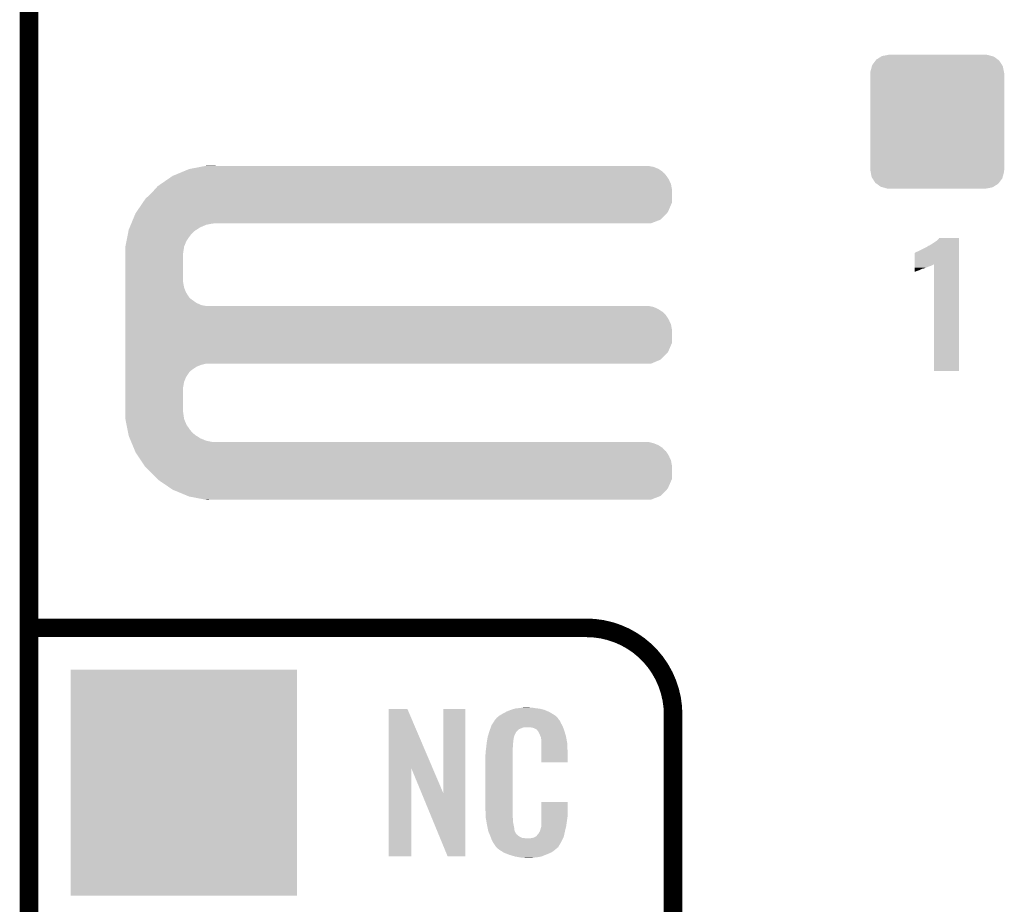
# Model space of a CAD drawing. Extents: x -1.3 to 24.2, y -3.9 to 53.4.
# Tile 14 of 43: x -1.3 to 6.7, y 16.8 to 24. Entities that reach past the tile are written whole.
import ezdxf

# ---------------------------------------------------------------- set-up
doc = ezdxf.new("R2010")
doc.units = 0
doc.layers.get('0').update_dxf_attribs({"linetype": 'CONTINUOUS'})
for name, color, linetype in [('DAC_22_CLICK_V100A_GKO', 5, 'CONTINUOUS'), ('DAC_22_CLICK_V100A_GTO', 14, 'CONTINUOUS'), ('DAC_22_CLICK_V100A_GTS', 12, 'CONTINUOUS')]:
    doc.layers.add(name, color=color, linetype=linetype)

# ---------------------------------------------------------------- blocks, each defined once
blk = doc.blocks.new('SQUARE_35')
blk.add_solid([(0.9271, 0.9271), (0.9271, -0.9271), (-0.9271, 0.9271), (-0.9271, -0.9271)])
blk = doc.blocks.new('CUSTOM_50')
for points in [[(-0.533322, 0.464708), (-0.506672, 0.50047), (0.531316, 0.464708), (0.50879, 0.50047)], [(-0.506672, 0.50047), (-0.500488, 0.508768), (0.50879, 0.50047), (0.497646, 0.508768)], [(-0.500488, 0.508768), (-0.461524, 0.533284), (0.497646, 0.508768), (0.464714, 0.533284)], [(-0.461524, 0.533284), (-0.45398, 0.53803), (0.464714, 0.533284), (0.447646, 0.53803)], [(-0.45398, 0.53803), (-0.402918, 0.548004), (0.447646, 0.53803), (0.411774, 0.548004)], [(-0.402918, 0.548004), (-0.40005, 0.548564), (0.411774, 0.548004), (0.40005, 0.548564)], [(-0.40005, 0.548564), (-0.40005, 0.54991), (0.40005, 0.548564), (0.40005, 0.54991)], [(-0.548634, 0.40005), (-0.548068, 0.411774), (0.548634, 0.40005), (0.54634, 0.411774)], [(-0.548068, 0.411774), (-0.536314, 0.453974), (0.54634, 0.411774), (0.538076, 0.453974)], [(-0.536314, 0.453974), (-0.533322, 0.464708), (0.538076, 0.453974), (0.531316, 0.464708)], [(-0.54991, -0.40005), (-0.54991, 0.40005), (0.54991, -0.40005), (0.54991, 0.40005)], [(-0.546338, -0.411774), (-0.548634, -0.40005), (0.548068, -0.411774), (0.548634, -0.40005)], [(-0.538076, -0.453974), (-0.546338, -0.411774), (0.536312, -0.453974), (0.548068, -0.411774)], [(-0.531314, -0.464708), (-0.538076, -0.453974), (0.533322, -0.464708), (0.536312, -0.453974)], [(-0.50879, -0.50047), (-0.531314, -0.464708), (0.50667, -0.50047), (0.533322, -0.464708)], [(-0.497644, -0.508768), (-0.50879, -0.50047), (0.500488, -0.508768), (0.50667, -0.50047)], [(-0.464714, -0.533284), (-0.497644, -0.508768), (0.461522, -0.533284), (0.500488, -0.508768)], [(-0.447644, -0.53803), (-0.464714, -0.533284), (0.45398, -0.53803), (0.461522, -0.533284)], [(-0.411774, -0.548004), (-0.447644, -0.53803), (0.402916, -0.548004), (0.45398, -0.53803)], [(-0.40005, -0.548564), (-0.411774, -0.548004), (0.40005, -0.548564), (0.402916, -0.548004)], [(-0.40005, -0.54991), (-0.40005, -0.548564), (0.40005, -0.54991), (0.40005, -0.548564)]]:
    blk.add_solid(points)

msp = doc.modelspace()

# ---------------------------------------------------------------- linework, layer by layer
at = {"layer": 'DAC_22_CLICK_V100A_GKO', "const_width": 0.1524}
msp.add_lwpolyline([(-1.27, -3.81), (-1.27, 51.054)], dxfattribs=at)
at = {"layer": 'DAC_22_CLICK_V100A_GTO', "const_width": 0.1524}
for points in [[(-1.27, 19.05), (3.302, 19.05)], [(4.0132, -0.5588), (4.0132, 18.3388)]]:
    msp.add_lwpolyline(points, dxfattribs=at)
msp.add_lwpolyline([(4.0132, 18.3388, 0.4142136), (3.302, 19.05)], format="xyb", dxfattribs=at)
at = {"layer": 'DAC_22_CLICK_V100A_GTO'}
for points in [[(-0.079202, 22.76094), (-0.042506, 22.776172), (3.95478, 22.76094), (3.942086, 22.776172)], [(-0.042506, 22.776172), (-0.042488, 22.77618), (3.942086, 22.776172), (3.939548, 22.77618)], [(-0.042488, 22.77618), (-0.005782, 22.791416), (3.939548, 22.77618), (3.926842, 22.791416)], [(-0.005782, 22.791416), (0.043182, 22.81174), (3.926842, 22.791416), (3.895228, 22.81174)], [(0.043182, 22.81174), (0.056332, 22.814278), (3.895228, 22.81174), (3.89128, 22.814278)], [(0.056332, 22.814278), (0.135304, 22.829518), (3.89128, 22.814278), (3.853182, 22.829518)], [(0.135304, 22.829518), (0.1748, 22.83714), (3.853182, 22.829518), (3.812542, 22.83714)], [(0.1748, 22.83714), (0.187848, 22.839658), (0.261642, 22.83714), (0.26162, 22.839658)], [(0.187848, 22.839658), (0.187962, 22.83968), (0.26162, 22.839658), (0.187962, 22.83968)], [(-0.1875, 22.689818), (-0.13208, 22.72792), (3.99542, 22.689818), (3.97764, 22.72792)], [(-0.13208, 22.72792), (-0.09144, 22.75586), (3.97764, 22.72792), (3.958298, 22.75586)], [(-0.09144, 22.75586), (-0.079202, 22.76094), (3.958298, 22.75586), (3.95478, 22.76094)], [(-0.314958, 22.5679), (-0.26162, 22.6187), (4.003038, 22.5679), (4.003038, 22.6187)], [(-0.26162, 22.6187), (-0.234044, 22.649178), (4.003038, 22.6187), (4.00304, 22.649178)], [(-0.234044, 22.649178), (-0.213358, 22.67204), (4.00304, 22.649178), (3.998754, 22.67204)], [(-0.213358, 22.67204), (-0.1875, 22.689818), (3.998754, 22.67204), (3.99542, 22.689818)], [(-0.389322, 22.45868), (-0.337444, 22.534876), (3.970018, 22.45868), (4.003038, 22.534876)], [(-0.337444, 22.534876), (-0.314958, 22.5679), (4.003038, 22.534876), (4.003038, 22.5679)], [(-0.396238, 22.448522), (-0.389322, 22.45868), (3.960282, 22.448522), (3.970018, 22.45868)], [(-0.429978, 22.36724), (-0.417326, 22.39772), (3.832856, 22.36724), (3.911596, 22.39772)], [(-0.417326, 22.39772), (-0.396238, 22.448522), (3.911596, 22.39772), (3.960282, 22.448522)], [(-0.45711, 22.2885), (-0.453616, 22.30628), (0.071118, 22.2885), (0.091438, 22.30628)], [(-0.453616, 22.30628), (-0.452118, 22.313902), (0.091438, 22.30628), (0.103218, 22.313902)], [(-0.452118, 22.313902), (-0.443686, 22.334218), (0.103218, 22.313902), (0.13462, 22.334218)], [(-0.443686, 22.334218), (-0.435252, 22.354538), (0.13462, 22.334218), (0.182878, 22.354538)], [(-0.435252, 22.354538), (-0.431034, 22.3647), (0.182878, 22.354538), (0.233678, 22.3647)], [(-0.431034, 22.3647), (-0.429978, 22.36724), (0.233678, 22.3647), (0.26162, 22.36724)], [(-0.479064, 22.176736), (-0.469584, 22.225), (0.00254, 22.176736), (0.02286, 22.225)], [(-0.469584, 22.225), (-0.4611, 22.26818), (0.02286, 22.225), (0.05334, 22.26818)], [(-0.4611, 22.26818), (-0.45711, 22.2885), (0.05334, 22.26818), (0.071118, 22.2885)], [(6.13918, 22.199598), (6.16966, 22.21992), (6.357618, 22.199598), (6.357618, 22.21992)], [(6.16966, 22.21992), (6.184902, 22.232622), (6.357618, 22.21992), (6.357618, 22.232622)], [(6.184902, 22.232622), (6.19505, 22.245298), (6.357618, 22.232622), (6.35762, 22.245298)], [(6.19505, 22.245298), (6.195068, 22.24532), (6.35762, 22.245298), (6.195068, 22.24532)], [(-0.48006, 22.171662), (-0.479064, 22.176736), (0.001778, 22.171662), (0.00254, 22.176736)], [(-0.48006, 22.12594), (-0.48006, 22.171662), (-0.00508, 22.12594), (0.001778, 22.171662)], [(5.996946, 22.123406), (6.002024, 22.128482), (6.357616, 22.123406), (6.357616, 22.128482)], [(6.002024, 22.128482), (6.01218, 22.13356), (6.357616, 22.128482), (6.357616, 22.13356)], [(6.01218, 22.13356), (6.02488, 22.13864), (6.357616, 22.13356), (6.357616, 22.13864)], [(6.02488, 22.13864), (6.08076, 22.16658), (6.357616, 22.13864), (6.357618, 22.16658)], [(6.08076, 22.16658), (6.10362, 22.179282), (6.357618, 22.16658), (6.357618, 22.179282)], [(6.10362, 22.179282), (6.106164, 22.18182), (6.357618, 22.179282), (6.357618, 22.18182)], [(6.106164, 22.18182), (6.113782, 22.18436), (6.357618, 22.18182), (6.357618, 22.18436)], [(6.113782, 22.18436), (6.13918, 22.199598), (6.357618, 22.18436), (6.357618, 22.199598)], [(-0.48006, 22.098002), (-0.48006, 22.12594), (-0.00762, 22.098002), (-0.00508, 22.12594)], [(-0.48006, 21.89988), (-0.48006, 22.098002), (-0.00762, 21.89988), (-0.00762, 22.098002)], [(5.994408, 22.029404), (5.994422, 22.1234), (6.357614, 22.029404), (6.357616, 22.1234)], [(5.994422, 22.1234), (5.996946, 22.123406), (6.357616, 22.1234), (6.357616, 22.123406)], [(5.9944, 21.97608), (5.994402, 21.9837), (6.01218, 21.97608), (6.035038, 21.9837)], [(5.9944, 21.971), (5.9944, 21.97608), (5.99948, 21.971), (6.01218, 21.97608)], [(5.9944, 21.968496), (5.9944, 21.971), (5.9944, 21.968496), (5.99948, 21.971)], [(5.994402, 21.99386), (5.994404, 22.00402), (6.062976, 21.99386), (6.08838, 22.00402)], [(5.994402, 21.993858), (5.994402, 21.99386), (6.055356, 21.993858), (6.062976, 21.99386)], [(5.994402, 21.9837), (5.994402, 21.993858), (6.035038, 21.9837), (6.055356, 21.993858)], [(5.994404, 22.00402), (5.994406, 22.01164), (6.08838, 22.00402), (6.1087, 22.01164)], [(5.994406, 22.02434), (5.994408, 22.029404), (6.141718, 22.02434), (6.15185, 22.029404)], [(5.994406, 22.0218), (5.994406, 22.02434), (6.1341, 22.0218), (6.141718, 22.02434)], [(5.994406, 22.01672), (5.994406, 22.0218), (6.123938, 22.01672), (6.1341, 22.0218)], [(5.994406, 22.01164), (5.994406, 22.01672), (6.1087, 22.01164), (6.123938, 22.01672)], [(6.15188, 21.155682), (6.15185, 22.029404), (6.357598, 21.155682), (6.357614, 22.029404)], [(-0.48006, 21.879562), (-0.48006, 21.89988), (-0.00508, 21.879562), (-0.00762, 21.89988)], [(-0.48006, 21.838918), (-0.48006, 21.879562), (0.002542, 21.838918), (-0.00508, 21.879562)], [(-0.48006, 21.80082), (-0.48006, 21.838918), (0.017782, 21.80082), (0.002542, 21.838918)], [(-0.48006, 21.76526), (-0.48006, 21.80082), (0.04064, 21.76526), (0.017782, 21.80082)], [(-0.48006, 21.750018), (-0.48006, 21.76526), (0.053342, 21.750018), (0.04064, 21.76526)], [(-0.48006, 21.73732), (-0.48006, 21.750018), (0.07112, 21.73732), (0.053342, 21.750018)], [(-0.48006, 21.71446), (-0.48006, 21.73732), (0.10414, 21.71446), (0.07112, 21.73732)], [(-0.48006, 21.69668), (-0.48006, 21.71446), (0.142242, 21.69668), (0.10414, 21.71446)], [(-0.48006, 21.68906), (-0.48006, 21.69668), (0.182882, 21.68906), (0.142242, 21.69668)], [(-0.48006, 21.681438), (-0.48006, 21.68906), (3.853182, 21.681438), (3.812542, 21.68906)], [(-0.48006, 21.663658), (-0.48006, 21.681438), (3.89128, 21.663658), (3.853182, 21.681438)], [(-0.48006, 21.640798), (-0.48006, 21.663658), (3.926842, 21.640798), (3.89128, 21.663658)], [(-0.48006, 21.612858), (-0.48006, 21.640798), (3.95478, 21.612858), (3.926842, 21.640798)], [(-0.48006, 21.577298), (-0.48006, 21.612858), (3.97764, 21.577298), (3.95478, 21.612858)], [(-0.48006, 21.539198), (-0.48006, 21.577298), (3.99542, 21.539198), (3.97764, 21.577298)], [(-0.48006, 21.498558), (-0.48006, 21.539198), (4.00304, 21.498558), (3.99542, 21.539198)], [(-0.48006, 21.384256), (-0.48006, 21.498558), (4.003038, 21.384256), (4.00304, 21.498558)], [(-0.48006, 21.30806), (-0.48006, 21.384256), (3.970018, 21.30806), (4.003038, 21.384256)], [(-0.48006, 21.249638), (-0.48006, 21.30806), (3.911596, 21.249638), (3.970018, 21.30806)], [(-0.48006, 21.21662), (-0.48006, 21.249638), (3.832856, 21.21662), (3.911596, 21.249638)], [(-0.48006, 21.206458), (-0.48006, 21.21662), (0.142238, 21.206458), (0.182878, 21.21662)], [(-0.48006, 21.191218), (-0.48006, 21.206458), (0.104138, 21.191218), (0.142238, 21.206458)], [(-0.48006, 21.16836), (-0.48006, 21.191218), (0.07112, 21.16836), (0.104138, 21.191218)], [(-0.48006, 21.155658), (-0.48006, 21.16836), (0.053338, 21.155658), (0.07112, 21.16836)], [(-0.48006, 21.140418), (-0.48006, 21.155658), (0.04064, 21.140418), (0.053338, 21.155658)], [(-0.48006, 21.10486), (-0.48006, 21.140418), (0.01778, 21.10486), (0.04064, 21.140418)], [(-0.48006, 21.066758), (-0.48006, 21.10486), (0.00254, 21.066758), (0.01778, 21.10486)], [(6.357598, 21.15566), (6.15188, 21.155682), (6.357598, 21.15566), (6.357598, 21.155682)], [(-0.48006, 21.02612), (-0.48006, 21.066758), (-0.00508, 21.02612), (0.00254, 21.066758)], [(-0.48006, 21.005798), (-0.48006, 21.02612), (-0.00762, 21.005798), (-0.00508, 21.02612)], [(-0.48006, 20.8407), (-0.48006, 21.005798), (-0.00762, 20.8407), (-0.00762, 21.005798)], [(-0.48006, 20.8153), (-0.48006, 20.8407), (-0.00508, 20.8153), (-0.00762, 20.8407)], [(-0.48006, 20.767042), (-0.48006, 20.8153), (0.001816, 20.767042), (-0.00508, 20.8153)], [(-0.47906, 20.761958), (-0.48006, 20.767042), (0.002542, 20.761958), (0.001816, 20.767042)], [(-0.46958, 20.713698), (-0.47906, 20.761958), (0.022862, 20.713698), (0.002542, 20.761958)], [(-0.461098, 20.670518), (-0.46958, 20.713698), (0.05334, 20.670518), (0.022862, 20.713698)], [(-0.457108, 20.650198), (-0.461098, 20.670518), (0.07112, 20.650198), (0.05334, 20.670518)], [(-0.453616, 20.63242), (-0.457108, 20.650198), (0.091442, 20.63242), (0.07112, 20.650198)], [(-0.45212, 20.624802), (-0.453616, 20.63242), (0.103216, 20.624802), (0.091442, 20.63242)], [(-0.443684, 20.60448), (-0.45212, 20.624802), (0.13462, 20.60448), (0.103216, 20.624802)], [(-0.435248, 20.58416), (-0.443684, 20.60448), (0.182882, 20.58416), (0.13462, 20.60448)], [(-0.431032, 20.574), (-0.435248, 20.58416), (0.233682, 20.574), (0.182882, 20.58416)], [(-0.426814, 20.563838), (-0.431032, 20.574), (3.853182, 20.563838), (3.812542, 20.574)], [(-0.420488, 20.548598), (-0.426814, 20.563838), (3.89128, 20.548598), (3.853182, 20.563838)], [(-0.410998, 20.525736), (-0.420488, 20.548598), (3.926842, 20.525736), (3.89128, 20.548598)], [(-0.404672, 20.510498), (-0.410998, 20.525736), (3.939542, 20.510498), (3.926842, 20.525736)], [(-0.3994, 20.497796), (-0.404672, 20.510498), (3.95478, 20.497796), (3.939542, 20.510498)], [(-0.39624, 20.49018), (-0.3994, 20.497796), (3.959678, 20.49018), (3.95478, 20.497796)], [(-0.377612, 20.462238), (-0.39624, 20.49018), (3.97764, 20.462238), (3.959678, 20.49018)], [(-0.352212, 20.424138), (-0.377612, 20.462238), (3.99542, 20.424138), (3.97764, 20.462238)], [(-0.325118, 20.383498), (-0.352212, 20.424138), (4.00304, 20.383498), (3.99542, 20.424138)], [(-0.31496, 20.36826), (-0.325118, 20.383498), (4.003038, 20.36826), (4.00304, 20.383498)], [(-0.26162, 20.31746), (-0.31496, 20.36826), (4.003038, 20.31746), (4.003038, 20.36826)], [(-0.215652, 20.269196), (-0.26162, 20.31746), (4.003038, 20.269196), (4.003038, 20.31746)], [(-0.21082, 20.264122), (-0.215652, 20.269196), (4.000838, 20.264122), (4.003038, 20.269196)], [(-0.10636, 20.193), (-0.21082, 20.264122), (3.970018, 20.193), (4.000838, 20.264122)], [(-0.091442, 20.182842), (-0.10636, 20.193), (3.960282, 20.182842), (3.970018, 20.193)], [(0.030946, 20.13204), (-0.091442, 20.182842), (3.911596, 20.13204), (3.960282, 20.182842)], [(0.043178, 20.126962), (0.030946, 20.13204), (3.898476, 20.126962), (3.911596, 20.13204)], [(0.174798, 20.10156), (0.043178, 20.126962), (3.832856, 20.10156), (3.898476, 20.126962)], [(0.187958, 20.09902), (0.174798, 20.10156), (0.187958, 20.09902), (0.26162, 20.10156)], [(1.678952, 17.896728), (1.67896, 18.384506), (2.041942, 17.896728), (1.833884, 18.384506)], [(1.67896, 18.384506), (1.678962, 18.38452), (1.833884, 18.384506), (1.678962, 18.38452)], [(2.12852, 17.693748), (2.12854, 18.384498), (2.308846, 17.693748), (2.30886, 18.384498)], [(2.12854, 18.384498), (2.128542, 18.38452), (2.30886, 18.384498), (2.128542, 18.38452)], [(2.585722, 18.328642), (2.598784, 18.336262), (3.048508, 18.328642), (3.03784, 18.336262)], [(2.598784, 18.336262), (2.6162, 18.34642), (3.03784, 18.336262), (3.02091, 18.34642)], [(2.6162, 18.34642), (2.639784, 18.35912), (3.02091, 18.34642), (2.99974, 18.35912)], [(2.639784, 18.35912), (2.64922, 18.3642), (2.99974, 18.35912), (2.98813, 18.3642)], [(2.64922, 18.3642), (2.674618, 18.37436), (2.98813, 18.3642), (2.964908, 18.37436)], [(2.674618, 18.37436), (2.682238, 18.3769), (2.964908, 18.37436), (2.959102, 18.3769)], [(2.682238, 18.3769), (2.69748, 18.38198), (2.959102, 18.3769), (2.938782, 18.38198)], [(2.69748, 18.38198), (2.714414, 18.38706), (2.938782, 18.38198), (2.91846, 18.38706)], [(2.714414, 18.38706), (2.722882, 18.3896), (2.91846, 18.38706), (2.89814, 18.3896)], [(2.722882, 18.3896), (2.75336, 18.39214), (2.89814, 18.3896), (2.87782, 18.39214)], [(2.75336, 18.39214), (2.7686, 18.39468), (2.87782, 18.39214), (2.862582, 18.39468)], [(2.7686, 18.39468), (2.783842, 18.39722), (2.847342, 18.39468), (2.834642, 18.39722)], [(2.52008, 18.239738), (2.524762, 18.252442), (3.10896, 18.239738), (3.102032, 18.252442)], [(2.524762, 18.252442), (2.53462, 18.26768), (3.102032, 18.252442), (3.09372, 18.26768)], [(2.53462, 18.26768), (2.549408, 18.290536), (3.09372, 18.26768), (3.083562, 18.290536)], [(2.549408, 18.290536), (2.5527, 18.295624), (3.083562, 18.290536), (3.078478, 18.295624)], [(2.5527, 18.295624), (2.552722, 18.29816), (3.078478, 18.295624), (3.075942, 18.29816)], [(2.552722, 18.29816), (2.555246, 18.298168), (3.075942, 18.29816), (3.075934, 18.298168)], [(2.555246, 18.298168), (2.55727, 18.3007), (3.075934, 18.298168), (3.073402, 18.3007)], [(2.55727, 18.3007), (2.56133, 18.305776), (3.073402, 18.3007), (3.070862, 18.305776)], [(2.56133, 18.305776), (2.5654, 18.310862), (3.070862, 18.305776), (3.066504, 18.310862)], [(2.5654, 18.310862), (2.579912, 18.32356), (3.066504, 18.310862), (3.055622, 18.32356)], [(2.579912, 18.32356), (2.585722, 18.328642), (3.055622, 18.32356), (3.048508, 18.328642)], [(2.49174, 18.153382), (2.497072, 18.171158), (2.70787, 18.153382), (2.712718, 18.171158)], [(2.497072, 18.171158), (2.503928, 18.194018), (2.712718, 18.171158), (2.725418, 18.194018)], [(2.503928, 18.194018), (2.506978, 18.20418), (2.725418, 18.194018), (2.73558, 18.20418)], [(2.506978, 18.20418), (2.512592, 18.219416), (2.73558, 18.20418), (2.75082, 18.219416)], [(2.512592, 18.219416), (2.518208, 18.234658), (2.75082, 18.219416), (2.788916, 18.234658)], [(2.518208, 18.23466), (2.52008, 18.239738), (3.110774, 18.23466), (3.10896, 18.239738)], [(2.518208, 18.234658), (2.518208, 18.23466), (2.788916, 18.234658), (2.837178, 18.23466)], [(2.85496, 18.23212), (2.837178, 18.23466), (3.111682, 18.23212), (3.110774, 18.23466)], [(2.867658, 18.22958), (2.85496, 18.23212), (3.112588, 18.22958), (3.111682, 18.23212)], [(2.893056, 18.216882), (2.867658, 18.22958), (3.117124, 18.216882), (3.112588, 18.22958)], [(2.898138, 18.211802), (2.893056, 18.216882), (3.118938, 18.211802), (3.117124, 18.216882)], [(2.903584, 18.20418), (2.898138, 18.211802), (3.121658, 18.20418), (3.118938, 18.211802)], [(2.910838, 18.194022), (2.903584, 18.20418), (3.124648, 18.194022), (3.121658, 18.20418)], [(2.921, 18.17116), (2.910838, 18.194022), (3.131372, 18.17116), (3.124648, 18.194022)], [(2.925064, 18.161002), (2.921, 18.17116), (3.13436, 18.161002), (3.131372, 18.17116)], [(2.48158, 18.08226), (2.483836, 18.102578), (2.70002, 18.08226), (2.70002, 18.102578)], [(2.483836, 18.102578), (2.48412, 18.10512), (2.70002, 18.102578), (2.700528, 18.10512)], [(2.48412, 18.10512), (2.485722, 18.115278), (2.700528, 18.10512), (2.70256, 18.115278)], [(2.485722, 18.115278), (2.487728, 18.127978), (2.70256, 18.115278), (2.70256, 18.127978)], [(2.487728, 18.127978), (2.489332, 18.138138), (2.70256, 18.127978), (2.7051, 18.138138)], [(2.489332, 18.138138), (2.490134, 18.143218), (2.7051, 18.138138), (2.7051, 18.143218)], [(2.490134, 18.143218), (2.49174, 18.153382), (2.7051, 18.143218), (2.70787, 18.153382)], [(2.92608, 18.15846), (2.925064, 18.161002), (3.134846, 18.15846), (3.13436, 18.161002)], [(2.928618, 18.153384), (2.92608, 18.15846), (3.135812, 18.153384), (3.134846, 18.15846)], [(2.92862, 18.150842), (2.928618, 18.153384), (3.136296, 18.150842), (3.135812, 18.153384)], [(2.93116, 18.138142), (2.92862, 18.150842), (3.138714, 18.138142), (3.136296, 18.150842)], [(2.93116, 18.120358), (2.93116, 18.138142), (3.142102, 18.120358), (3.138714, 18.138142)], [(2.932138, 18.107658), (2.93116, 18.120358), (3.14452, 18.107658), (3.142102, 18.120358)], [(2.9337, 18.08734), (2.932138, 18.107658), (3.145404, 18.08734), (3.14452, 18.107658)], [(2.47396, 18.011142), (2.4765, 18.023842), (2.69748, 18.011142), (2.69748, 18.023842)], [(2.47396, 17.56156), (2.47396, 18.011142), (2.69748, 17.56156), (2.69748, 18.011142)], [(2.4765, 18.04162), (2.47904, 18.0594), (2.69748, 18.04162), (2.69748, 18.0594)], [(2.4765, 18.023842), (2.4765, 18.04162), (2.69748, 18.023842), (2.69748, 18.04162)], [(2.47904, 18.0594), (2.479322, 18.061938), (2.69748, 18.0594), (2.69748, 18.061938)], [(2.479322, 18.061938), (2.48158, 18.08226), (2.69748, 18.061938), (2.70002, 18.08226)], [(2.9337, 18.04924), (2.9337, 18.08734), (3.14706, 18.04924), (3.145404, 18.08734)], [(2.9337, 17.947662), (2.9337, 18.04924), (3.147038, 17.947662), (3.14706, 18.04924)], [(3.147038, 17.94764), (2.9337, 17.947662), (3.147038, 17.94764), (3.147038, 17.947662)], [(1.67894, 17.175502), (1.678952, 17.896728), (1.866878, 17.175502), (1.8669, 17.896728)], [(1.950536, 17.693748), (1.8669, 17.896728), (2.12852, 17.693748), (2.041942, 17.896728)], [(2.164076, 17.175494), (1.950536, 17.693748), (2.308838, 17.175494), (2.308846, 17.693748)], [(2.933704, 17.498058), (2.93372, 17.622498), (3.14706, 17.498058), (3.14706, 17.622498)], [(2.93372, 17.622498), (2.933722, 17.62252), (3.14706, 17.622498), (2.933722, 17.62252)], [(2.476312, 17.49806), (2.47396, 17.56156), (2.69748, 17.49806), (2.69748, 17.56156)], [(2.4765, 17.492982), (2.476312, 17.49806), (2.698206, 17.492982), (2.69748, 17.49806)], [(2.47871, 17.480278), (2.4765, 17.492982), (2.70002, 17.480278), (2.698206, 17.492982)], [(2.482686, 17.457418), (2.47871, 17.480278), (2.70002, 17.457418), (2.70002, 17.480278)], [(2.48666, 17.43456), (2.482686, 17.457418), (2.704834, 17.43456), (2.70002, 17.457418)], [(2.93116, 17.4498), (2.933064, 17.46504), (3.139946, 17.4498), (3.14198, 17.46504)], [(2.93116, 17.426942), (2.93116, 17.4498), (3.1369, 17.426942), (3.139946, 17.4498)], [(2.933064, 17.46504), (2.9337, 17.470122), (3.14198, 17.46504), (3.142706, 17.470122)], [(2.9337, 17.48282), (2.933704, 17.498058), (3.14452, 17.48282), (3.14706, 17.498058)], [(2.9337, 17.470122), (2.9337, 17.48282), (3.142706, 17.470122), (3.14452, 17.48282)], [(2.491742, 17.40916), (2.48666, 17.43456), (2.71018, 17.40916), (2.704834, 17.43456)], [(2.496314, 17.386298), (2.491742, 17.40916), (2.712722, 17.386298), (2.71018, 17.40916)], [(2.49682, 17.383762), (2.496314, 17.386298), (2.713992, 17.383762), (2.712722, 17.386298)], [(2.504142, 17.36598), (2.49682, 17.383762), (2.722882, 17.36598), (2.713992, 17.383762)], [(2.50519, 17.363436), (2.504142, 17.36598), (2.725422, 17.363436), (2.722882, 17.36598)], [(2.50728, 17.35836), (2.50519, 17.363436), (2.727964, 17.35836), (2.725422, 17.363436)], [(2.908302, 17.360902), (2.921, 17.38376), (3.121658, 17.360902), (3.12674, 17.38376)], [(2.921, 17.38376), (2.921002, 17.383762), (3.12674, 17.38376), (3.12674, 17.383762)], [(2.921002, 17.383762), (2.92862, 17.409162), (3.12674, 17.383762), (3.132716, 17.409162)], [(2.92862, 17.409162), (2.928622, 17.411704), (3.132716, 17.409162), (3.133314, 17.411704)], [(2.928622, 17.411704), (2.93116, 17.416784), (3.133314, 17.411704), (3.134508, 17.416784)], [(2.93116, 17.416784), (2.93116, 17.426942), (3.134508, 17.416784), (3.1369, 17.426942)], [(2.509372, 17.353278), (2.50728, 17.35836), (2.735582, 17.353278), (2.727964, 17.35836)], [(2.51251, 17.34566), (2.509372, 17.353278), (2.7432, 17.34566), (2.735582, 17.353278)], [(2.5146, 17.34058), (2.51251, 17.34566), (2.750822, 17.34058), (2.7432, 17.34566)], [(2.516554, 17.3355), (2.5146, 17.34058), (2.758442, 17.3355), (2.750822, 17.34058)], [(2.519486, 17.32788), (2.516554, 17.3355), (2.773684, 17.32788), (2.758442, 17.3355)], [(2.52144, 17.3228), (2.519486, 17.32788), (2.819402, 17.3228), (2.773684, 17.32788)], [(2.5273, 17.30756), (2.52144, 17.3228), (3.102236, 17.30756), (3.109406, 17.3228)], [(2.534358, 17.29486), (2.5273, 17.30756), (3.09626, 17.29486), (3.102236, 17.30756)], [(2.540002, 17.284698), (2.534358, 17.29486), (3.090162, 17.284698), (3.09626, 17.29486)], [(2.55016, 17.26946), (2.540002, 17.284698), (3.08102, 17.26946), (3.090162, 17.284698)], [(2.819402, 17.3228), (2.829562, 17.322802), (3.109406, 17.3228), (3.109408, 17.322802)], [(2.829562, 17.322802), (2.837184, 17.32534), (3.109408, 17.322802), (3.110602, 17.32534)], [(2.847342, 17.32534), (2.872742, 17.33042), (3.110602, 17.32534), (3.112992, 17.33042)], [(2.872742, 17.33042), (2.885436, 17.338038), (3.112992, 17.33042), (3.116578, 17.338038)], [(2.885436, 17.338038), (2.88544, 17.33804), (3.116578, 17.338038), (3.116578, 17.33804)], [(2.88544, 17.33804), (2.895604, 17.34566), (3.116578, 17.33804), (3.118272, 17.34566)], [(2.895604, 17.34566), (2.89814, 17.345682), (3.118272, 17.34566), (3.118276, 17.345682)], [(2.89814, 17.345682), (2.898146, 17.350746), (3.118276, 17.345682), (3.119402, 17.350746)], [(2.898146, 17.350746), (2.908302, 17.360902), (3.119402, 17.350746), (3.121658, 17.360902)], [(2.552694, 17.266926), (2.55016, 17.26946), (3.079498, 17.266926), (3.08102, 17.26946)], [(2.5527, 17.264386), (2.552694, 17.266926), (3.077974, 17.264386), (3.079498, 17.266926)], [(2.559234, 17.25676), (2.5527, 17.264386), (3.0734, 17.25676), (3.077974, 17.264386)], [(2.563588, 17.251678), (2.559234, 17.25676), (3.070856, 17.251678), (3.0734, 17.25676)], [(2.567938, 17.2466), (2.563588, 17.251678), (3.064508, 17.2466), (3.070856, 17.251678)], [(2.573866, 17.24152), (2.567938, 17.2466), (3.05816, 17.24152), (3.064508, 17.2466)], [(2.585718, 17.23136), (2.573866, 17.24152), (3.046308, 17.23136), (3.05816, 17.24152)], [(2.593848, 17.22628), (2.585718, 17.23136), (3.040382, 17.22628), (3.046308, 17.23136)], [(2.6223, 17.2085), (2.593848, 17.22628), (3.01498, 17.2085), (3.040382, 17.22628)], [(2.62636, 17.205962), (2.6223, 17.2085), (3.009058, 17.205962), (3.01498, 17.2085)], [(2.659016, 17.19326), (2.62636, 17.205962), (2.97942, 17.19326), (3.009058, 17.205962)], [(1.866878, 17.17548), (1.67894, 17.175502), (1.866878, 17.17548), (1.866878, 17.175502)], [(2.308838, 17.17548), (2.164076, 17.175494), (2.308838, 17.17548), (2.308838, 17.175494)], [(2.67208, 17.188178), (2.659016, 17.19326), (2.96635, 17.188178), (2.97942, 17.19326)], [(2.715258, 17.17548), (2.67208, 17.188178), (2.933698, 17.17548), (2.96635, 17.188178)], [(2.742354, 17.1704), (2.715258, 17.17548), (2.910838, 17.1704), (2.933698, 17.17548)], [(2.7559, 17.16786), (2.742354, 17.1704), (2.8829, 17.16786), (2.910838, 17.1704)], [(2.77368, 17.16532), (2.7559, 17.16786), (2.867658, 17.16532), (2.8829, 17.16786)], [(2.801618, 17.16278), (2.788918, 17.16532), (2.852418, 17.16278), (2.867658, 17.16532)]]:
    msp.add_solid(points, dxfattribs=at)

# ---------------------------------------------------------------- block references
at = {"layer": 'DAC_22_CLICK_V100A_GTS'}
for name, p in [('CUSTOM_50', (6.17982, 23.20036)), ('SQUARE_35', (0, 17.78))]:
    msp.add_blockref(name, p, dxfattribs=at)

doc.saveas('drawing.dxf')
